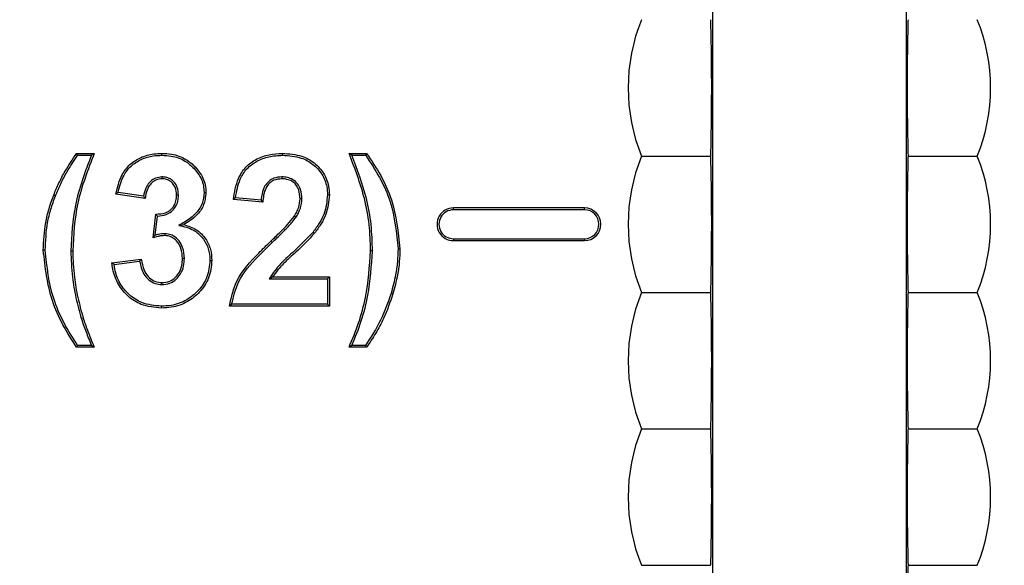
# Model space of a CAD drawing. Header units: inches. Extents: x 0.3 to 33.8, y 0.2 to 21.7.
# Tile 98 of 192: x 12.8922 to 12.9824, y 15.5061 to 15.5561. Entities that reach past the tile are written whole.
import ezdxf

# ---------------------------------------------------------------- set-up
doc = ezdxf.new("R2010")
doc.units = ezdxf.units.IN
doc.header["$MEASUREMENT"] = 0
doc.layers.add('BORDERS', color=7, linetype='Continuous')
doc.styles.add('SLDTEXTSTYLE0', font='TXT', dxfattribs={"width": 0.75})
doc.dimstyles.new('SLDDIMSTYLE1', dxfattribs={"dimtxt": 0.1377952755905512, "dimasz": 0.13, "dimexe": 0, "dimexo": 0.0625, "dimgap": 0.0344488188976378, "dimtad": 1, "dimdec": 3, "dimlfac": 10, "dimrnd": 1e-09, "dimzin": 12, "dimdsep": 46, "dimtxsty": 'SLDTEXTSTYLE0', "dimsah": 1, "dimcen": 0.09, "dimadec": 0, "dimazin": 3, "dimtfac": 1, "dimtdec": 3, "dimtmove": 0, "dimatfit": 0, "dimfxl": 0, "dimfrac": 2, "dimtolj": 1, "dimtzin": 12, "dimarcsym": 0})

# ---------------------------------------------------------------- blocks, each defined once
blk = doc.blocks.new('_D_5')
at = {"layer": 'BORDERS'}
for p, q in [((13.95321977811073, 15.92580063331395), (13.95321977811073, 16.17580063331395)), ((13.16642035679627, 15.92580063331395), (13.99258985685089, 15.92580063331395)), ((13.95321977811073, 15.92580063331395), (13.95321977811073, 15.17630063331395)), ((13.52830317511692, 15.70799446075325), (13.52830317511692, 15.74997895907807)), ((13.52830317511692, 15.74997895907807), (13.74705317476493, 15.74997895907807)), ((13.74705317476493, 15.74997895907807), (13.74705317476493, 15.70799446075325)), ((13.52830317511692, 15.40254826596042), (13.52830317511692, 15.36056376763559)), ((13.74705317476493, 15.3605637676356), (13.74705317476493, 15.40254826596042)), ((13.52830317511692, 15.36056376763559), (13.74705317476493, 15.3605637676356)), ((12.87489383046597, 15.17630063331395), (13.99258985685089, 15.17630063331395)), ((13.95321977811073, 15.17630063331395), (13.95321977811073, 14.92630063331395))]:
    blk.add_line(p, q, dxfattribs=at)
for points in [[(13.95321977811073, 15.92580063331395), (13.97321977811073, 16.05580063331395), (13.93321977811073, 16.05580063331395)], [(13.95321977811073, 15.17630063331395), (13.93321977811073, 15.04630063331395), (13.97321977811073, 15.04630063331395)]]:
    blk.add_solid(points, dxfattribs=at)
at = {"layer": 'BORDERS', "char_height": 0.1377952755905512, "attachment_point": 1, "rotation": 90.00000000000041, "style": 'SLDTEXTSTYLE0'}
for s, insert in [('7.495', (13.77559233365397, 15.32618670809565)), ('190', (13.56942573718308, 15.40254826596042))]:
    blk.add_mtext(s, dxfattribs=dict(at, insert=insert))

msp = doc.modelspace()

# ---------------------------------------------------------------- linework, layer by layer
at = {"color": 7, "linetype": 'Continuous', "lineweight": 25}
for p, q in [((12.95570027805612, 15.48730063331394), (12.95570027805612, 15.58695394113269)), ((12.97340027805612, 15.58695394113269), (12.97340027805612, 15.48730063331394)), ((12.89752844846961, 15.54362565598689), (12.8974374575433, 15.54380063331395)), ((12.8974374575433, 15.54380063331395), (12.89905284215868, 15.54380063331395)), ((12.89752844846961, 15.54362565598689), (12.89879466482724, 15.54362565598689)), ((12.90523454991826, 15.54362559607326), (12.90523393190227, 15.54380063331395)), ((12.91629429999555, 15.54362563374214), (12.91629482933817, 15.54380063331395)), ((12.92238617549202, 15.54380063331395), (12.9240015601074, 15.54380063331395)), ((12.92264437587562, 15.54362565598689), (12.92391147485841, 15.54362565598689)), ((12.94917180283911, 15.54355063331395), (12.95548840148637, 15.54355063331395)), ((12.90819666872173, 15.54242183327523), (12.90832447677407, 15.54254141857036)), ((12.90525607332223, 15.54164247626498), (12.90525636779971, 15.54146729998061)), ((12.9162389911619, 15.54164246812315), (12.91623873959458, 15.54146729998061)), ((12.89550210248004, 15.5399185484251), (12.89533970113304, 15.53998372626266)), ((12.90371950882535, 15.53967242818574), (12.90102720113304, 15.54007627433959)), ((12.90357142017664, 15.53987157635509), (12.90123793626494, 15.54022159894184)), ((12.90676642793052, 15.53997447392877), (12.90659130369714, 15.53997531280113)), ((12.90910855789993, 15.54021200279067), (12.90928361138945, 15.5402108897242)), ((12.92041628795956, 15.53999239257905), (12.92059130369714, 15.5399921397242)), ((12.91448873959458, 15.53931345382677), (12.91179643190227, 15.53957707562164)), ((12.9143273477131, 15.53950507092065), (12.91199186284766, 15.53973375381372)), ((12.9180741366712, 15.53962899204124), (12.91789899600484, 15.53963036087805)), ((12.9044374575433, 15.53606305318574), (12.90468986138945, 15.53823653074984)), ((12.904641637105, 15.53630439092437), (12.90484559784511, 15.53806071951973)), ((12.94395027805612, 15.53880063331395), (12.93195027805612, 15.53880063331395)), ((12.93195027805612, 15.53862565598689), (12.93195027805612, 15.53880063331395)), ((12.94395027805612, 15.53862565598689), (12.93195027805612, 15.53862565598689)), ((12.94395027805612, 15.53862565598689), (12.94395027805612, 15.53880063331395)), ((12.90680279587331, 15.53720159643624), (12.90726998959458, 15.53726898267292)), ((12.91751259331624, 15.53791617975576), (12.91736614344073, 15.53801217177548)), ((12.90550960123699, 15.53643729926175), (12.90550596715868, 15.53626217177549)), ((12.91909563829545, 15.53658814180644), (12.91923393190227, 15.53648092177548)), ((12.91534480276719, 15.53562563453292), (12.9152235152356, 15.53575175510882)), ((12.93195027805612, 15.535975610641), (12.93195027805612, 15.53580063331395)), ((12.93195027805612, 15.535975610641), (12.94395027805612, 15.535975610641)), ((12.93195027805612, 15.53580063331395), (12.94395027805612, 15.53580063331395)), ((12.94395027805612, 15.535975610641), (12.94395027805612, 15.53580063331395)), ((12.89456116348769, 15.53492440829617), (12.89438617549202, 15.53492443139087)), ((12.89690349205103, 15.53487096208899), (12.89707848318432, 15.53487114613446)), ((12.92453552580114, 15.53487110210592), (12.92436053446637, 15.53487114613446)), ((12.92687785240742, 15.53506536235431), (12.92705284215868, 15.53506465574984)), ((12.90066822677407, 15.53377739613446), (12.90336053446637, 15.53410832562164)), ((12.90086378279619, 15.53362513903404), (12.90321174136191, 15.53391374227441)), ((12.90730480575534, 15.53417451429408), (12.90712976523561, 15.53417282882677)), ((12.90964705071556, 15.53399586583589), (12.90982207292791, 15.53399614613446)), ((12.90525124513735, 15.53177941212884), (12.90525356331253, 15.53195447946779)), ((12.91507689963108, 15.5323179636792), (12.91538897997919, 15.53249294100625)), ((12.91507689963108, 15.5323179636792), (12.92041632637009, 15.5323179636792)), ((12.91538897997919, 15.53249294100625), (12.92059130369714, 15.53249294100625)), ((12.92041632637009, 15.5323179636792), (12.92059130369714, 15.53249294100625)), ((12.92041632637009, 15.5323179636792), (12.92041632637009, 15.529975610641)), ((12.92059130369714, 15.53249294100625), (12.92059130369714, 15.52980063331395)), ((12.92624293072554, 15.5309724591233), (12.92641061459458, 15.53092242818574)), ((12.94917180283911, 15.53105063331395), (12.95548840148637, 15.53105063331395)), ((12.92041632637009, 15.529975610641), (12.91163820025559, 15.529975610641)), ((12.92041632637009, 15.529975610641), (12.92059130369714, 15.52980063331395)), ((12.90519711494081, 15.52979615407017), (12.90519747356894, 15.52962114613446)), ((12.92059130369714, 15.52980063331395), (12.9114374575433, 15.52980063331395)), ((12.89786170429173, 15.52868992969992), (12.89802920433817, 15.5287405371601)), ((12.89905284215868, 15.52603140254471), (12.8974374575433, 15.52603140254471)), ((12.89879126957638, 15.52620637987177), (12.89752965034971, 15.52620637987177)), ((12.9240015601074, 15.52603140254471), (12.92238617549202, 15.52603140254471)), ((12.92390894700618, 15.52620637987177), (12.92264853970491, 15.52620637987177)), ((12.94917180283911, 15.51855063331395), (12.95548840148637, 15.51855063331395)), ((12.94917180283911, 15.50605063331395), (12.95548840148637, 15.50605063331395))]:
    msp.add_line(p, q, dxfattribs=at)
at = {"color": 7, "linetype": 'Continuous', "lineweight": 25, "flags": 128}
for points in [[(12.92264437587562, 15.54362565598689), (12.92251534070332, 15.54371314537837), (12.92238617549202, 15.54380063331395)], [(12.92391147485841, 15.54362565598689), (12.92395654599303, 15.54371314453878), (12.9240015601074, 15.54380063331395)], [(12.89752965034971, 15.52620637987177), (12.89748352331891, 15.52611889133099), (12.8974374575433, 15.52603140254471)], [(12.89879126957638, 15.52620637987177), (12.89892198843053, 15.52611889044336), (12.89905284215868, 15.52603140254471)], [(12.92264853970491, 15.52620637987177), (12.9225173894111, 15.52611889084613), (12.92238617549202, 15.52603140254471)], [(12.92390894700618, 15.52620637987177), (12.92395528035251, 15.5261188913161), (12.9240015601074, 15.52603140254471)]]:
    msp.add_lwpolyline(points, dxfattribs=at)
at = {"color": 7, "linetype": 'Continuous', "lineweight": 25}
for centre, radius, start, end in [((12.96455027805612, 15.54980063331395), 0.01659999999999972, 157.8825750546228, 202.117424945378), ((12.96455027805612, 15.54980063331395), 0.01659999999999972, 337.8825750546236, 22.11742494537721), ((12.96455027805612, 15.53730063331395), 0.01660000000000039, 157.8825750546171, 202.117424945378), ((12.96455027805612, 15.53730063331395), 0.01660000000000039, 337.8825750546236, 22.11742494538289), ((12.93195027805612, 15.53730063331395), 0.001500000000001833, 90, 270.0000000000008), ((12.93195027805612, 15.53730063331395), 0.001325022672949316, 90, 270.0000000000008), ((12.94395027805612, 15.53730063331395), 0.001500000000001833, 270.0000000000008, 90), ((12.94395027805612, 15.53730063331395), 0.001325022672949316, 270.0000000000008, 90), ((12.96455027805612, 15.52480063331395), 0.01659999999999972, 157.8825750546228, 202.117424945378), ((12.96455027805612, 15.52480063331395), 0.01659999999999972, 337.8825750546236, 22.11742494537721), ((12.96455027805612, 15.51230063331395), 0.01660000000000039, 157.8825750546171, 202.117424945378), ((12.96455027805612, 15.51230063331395), 0.01660000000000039, 337.8825750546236, 22.11742494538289)]:
    msp.add_arc(centre, radius, start, end, dxfattribs=at)
for points, knots in [([(12.95548840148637, 15.55605063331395), (12.95550867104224, 15.55512410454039), (12.9555464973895, 15.55339504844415), (12.95557539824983, 15.55046009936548), (12.95556236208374, 15.54717922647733), (12.95552115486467, 15.54496196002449), (12.95549193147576, 15.54370273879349), (12.95548840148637, 15.54355063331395)], [0, 0, 0, 0, 0.2423631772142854, 0.452289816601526, 0.6637081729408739, 0.959378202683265, 1, 1, 1, 1]), ([(12.97361215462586, 15.54355063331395), (12.97359109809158, 15.54451505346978), (12.97355262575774, 15.5462771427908), (12.97352491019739, 15.54925358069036), (12.97353955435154, 15.5525390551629), (12.97358092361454, 15.55471130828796), (12.97360968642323, 15.55594478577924), (12.97361215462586, 15.55605063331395)], [0, 0, 0, 0, 0.2519807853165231, 0.460393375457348, 0.6701424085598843, 0.9716941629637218, 1, 1, 1, 1]), ([(12.89533970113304, 15.53998372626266), (12.89549530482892, 15.54035404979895), (12.89580659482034, 15.54109489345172), (12.89648270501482, 15.54238619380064), (12.89707257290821, 15.54326006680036), (12.8974374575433, 15.54380063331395)], [0, 0, 0, 0, 0.2759974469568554, 0.5521414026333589, 1, 1, 1, 1]), ([(12.89550210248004, 15.5399185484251), (12.89565776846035, 15.54028885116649), (12.89596918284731, 15.54102965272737), (12.8966261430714, 15.54228157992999), (12.89718935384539, 15.54312053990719), (12.89752844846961, 15.54362565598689)], [0, 0, 0, 0, 0.2845467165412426, 0.5692441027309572, 1, 1, 1, 1]), ([(12.89879466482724, 15.54362565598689), (12.89850919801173, 15.5428750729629), (12.89793803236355, 15.54137329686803), (12.89708994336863, 15.53847817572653), (12.89697587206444, 15.53627127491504), (12.89690349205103, 15.53487096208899)], [0, 0, 0, 0, 0.2674999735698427, 0.5352173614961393, 1, 1, 1, 1]), ([(12.89905284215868, 15.54380063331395), (12.89876374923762, 15.54305154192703), (12.89818535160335, 15.54155281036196), (12.89728473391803, 15.53860694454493), (12.89715933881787, 15.53633567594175), (12.89707848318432, 15.53487114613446)], [0, 0, 0, 0, 0.2619561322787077, 0.5241041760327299, 1, 1, 1, 1]), ([(12.89879466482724, 15.54362565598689), (12.89883761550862, 15.54365481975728), (12.89892351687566, 15.54371314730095), (12.89900973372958, 15.54377147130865), (12.89905284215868, 15.54380063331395)], [0, 0, 0, 0, 0.4999999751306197, 1, 1, 1, 1]), ([(12.90102720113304, 15.54007627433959), (12.90117417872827, 15.5406903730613), (12.90141243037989, 15.54168583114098), (12.90227980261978, 15.54282974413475), (12.90331126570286, 15.54346936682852), (12.90433293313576, 15.54376897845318), (12.90499389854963, 15.54379220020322), (12.90523393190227, 15.54380063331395)], [0, 0, 0, 0, 0.3031511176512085, 0.4914099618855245, 0.6794278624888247, 0.8835824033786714, 0.9999999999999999, 0.9999999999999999, 0.9999999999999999, 0.9999999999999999]), ([(12.90123793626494, 15.54022159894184), (12.90137376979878, 15.54074997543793), (12.90160116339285, 15.54163450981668), (12.90237914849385, 15.54267747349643), (12.9033453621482, 15.54328851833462), (12.90433060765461, 15.54359189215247), (12.9049818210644, 15.54361617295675), (12.90523454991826, 15.54362559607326)], [0, 0, 0, 0, 0.2816635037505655, 0.4715218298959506, 0.6612041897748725, 0.8685170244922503, 1, 1, 1, 1]), ([(12.90523393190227, 15.54380063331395), (12.90553319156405, 15.54378697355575), (12.90629861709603, 15.54375203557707), (12.90742011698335, 15.543371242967), (12.9080453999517, 15.54279749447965), (12.90832447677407, 15.54254141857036)], [0, 0, 0, 0, 0.2622320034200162, 0.6707187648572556, 1, 1, 1, 1]), ([(12.90523454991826, 15.54362559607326), (12.90552051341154, 15.54361275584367), (12.90625494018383, 15.54357977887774), (12.90733079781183, 15.54321737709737), (12.90793019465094, 15.54266666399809), (12.90819666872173, 15.54242183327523)], [0, 0, 0, 0, 0.2615407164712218, 0.6717028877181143, 1, 1, 1, 1]), ([(12.91179643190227, 15.53957707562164), (12.91190025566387, 15.54024020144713), (12.91206726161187, 15.5413068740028), (12.91287973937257, 15.54257997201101), (12.91389042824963, 15.54331226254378), (12.9150634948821, 15.54373651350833), (12.91588906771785, 15.5437795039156), (12.91629482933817, 15.54380063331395)], [0, 0, 0, 0, 0.2891442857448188, 0.4651036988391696, 0.6413562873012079, 0.8237298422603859, 1, 1, 1, 1]), ([(12.91199186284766, 15.53973375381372), (12.91209303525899, 15.5403152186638), (12.91225936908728, 15.54127118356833), (12.91298982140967, 15.5424323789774), (12.9139300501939, 15.54313015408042), (12.91506150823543, 15.54355853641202), (12.91587752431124, 15.54360294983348), (12.91629429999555, 15.54362563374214)], [0, 0, 0, 0, 0.2717156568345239, 0.4467176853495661, 0.6220911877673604, 0.8069851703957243, 0.9999999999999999, 0.9999999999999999, 0.9999999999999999, 0.9999999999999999]), ([(12.91629429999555, 15.54362563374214), (12.9168810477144, 15.54358805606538), (12.91787754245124, 15.54352423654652), (12.9191287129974, 15.54283879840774), (12.91996052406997, 15.54192457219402), (12.92036848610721, 15.54090743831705), (12.92040299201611, 15.54024690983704), (12.92041628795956, 15.53999239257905)], [0, 0, 0, 0, 0.2830854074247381, 0.4807741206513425, 0.6783583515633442, 0.8760638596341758, 1, 1, 1, 1]), ([(12.91629482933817, 15.54380063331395), (12.91690137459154, 15.54376102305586), (12.91793731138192, 15.54369337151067), (12.91924067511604, 15.54297731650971), (12.92011189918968, 15.54201880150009), (12.9205405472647, 15.54095250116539), (12.92057717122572, 15.54025953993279), (12.92059130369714, 15.5399921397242)], [0, 0, 0, 0, 0.2802385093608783, 0.4786277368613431, 0.6769197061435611, 0.8753296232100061, 1, 1, 1, 1]), ([(12.92436053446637, 15.53487114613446), (12.92433695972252, 15.53567541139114), (12.92428978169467, 15.53728491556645), (12.923725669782, 15.54031642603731), (12.92291120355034, 15.54243496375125), (12.92238617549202, 15.54380063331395)], [0, 0, 0, 0, 0.2619609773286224, 0.5242390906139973, 1, 1, 1, 1]), ([(12.92453552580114, 15.53487110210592), (12.92451202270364, 15.53567531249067), (12.92446498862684, 15.5372846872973), (12.92391977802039, 15.54025434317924), (12.92313940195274, 15.54231713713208), (12.92264437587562, 15.54362565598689)], [0, 0, 0, 0, 0.2675193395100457, 0.535356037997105, 1, 1, 1, 1]), ([(12.92391147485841, 15.54362565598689), (12.92435499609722, 15.54295398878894), (12.92524244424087, 15.54161004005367), (12.92649805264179, 15.53878416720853), (12.9267291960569, 15.53652092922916), (12.92687785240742, 15.53506536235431)], [0, 0, 0, 0, 0.2628299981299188, 0.5259003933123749, 1, 1, 1, 1]), ([(12.9240015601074, 15.54380063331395), (12.92444839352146, 15.54313140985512), (12.92534254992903, 15.54179222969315), (12.92664737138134, 15.53891627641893), (12.92689262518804, 15.53658657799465), (12.92705284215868, 15.53506465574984)], [0, 0, 0, 0, 0.2572513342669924, 0.5147845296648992, 1, 1, 1, 1]), ([(12.95548840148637, 15.54355063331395), (12.95550867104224, 15.54262410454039), (12.9555464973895, 15.54089504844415), (12.95557539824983, 15.53796009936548), (12.95556236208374, 15.53467922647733), (12.95552115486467, 15.53246196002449), (12.95549193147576, 15.53120273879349), (12.95548840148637, 15.53105063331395)], [0, 0, 0, 0, 0.2423631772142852, 0.4522898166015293, 0.6637081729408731, 0.959378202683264, 1, 1, 1, 1]), ([(12.97361215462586, 15.53105063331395), (12.97359109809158, 15.53201505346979), (12.97355262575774, 15.53377714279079), (12.97352491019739, 15.53675358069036), (12.97353955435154, 15.5400390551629), (12.97358092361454, 15.54221130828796), (12.97360968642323, 15.54344478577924), (12.97361215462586, 15.54355063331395)], [0, 0, 0, 0, 0.2519807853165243, 0.4603933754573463, 0.6701424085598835, 0.971694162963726, 1, 1, 1, 1]), ([(12.97361215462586, 15.54355063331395), (12.97526971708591, 15.54355063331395), (12.97740802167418, 15.54355063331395), (12.97946605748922, 15.54355063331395), (12.97992875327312, 15.54355063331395)], [0, 0, 0, 0, 0.7751760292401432, 1, 1, 1, 1]), ([(12.90819666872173, 15.54242183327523), (12.90845023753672, 15.54209974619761), (12.90882882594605, 15.54161885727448), (12.90907496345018, 15.5408299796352), (12.90909720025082, 15.54042092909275), (12.90910855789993, 15.54021200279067)], [0, 0, 0, 0, 0.4980661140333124, 0.7436326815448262, 1, 1, 1, 1]), ([(12.90832447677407, 15.54254141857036), (12.90857830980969, 15.54222094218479), (12.9089708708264, 15.54172531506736), (12.90924400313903, 15.54089711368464), (12.90927020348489, 15.54044318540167), (12.90928361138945, 15.5402108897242)], [0, 0, 0, 0, 0.471840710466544, 0.7297169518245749, 1, 1, 1, 1]), ([(12.90525607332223, 15.54164247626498), (12.90505389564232, 15.54162098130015), (12.90465530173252, 15.54157860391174), (12.90417151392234, 15.54123729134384), (12.90379035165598, 15.54073416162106), (12.90363311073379, 15.54025182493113), (12.90358180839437, 15.5399356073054), (12.90357142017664, 15.53987157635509)], [0, 0, 0, 0, 0.2249051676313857, 0.4434012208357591, 0.6401604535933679, 0.927136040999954, 1, 1, 1, 1]), ([(12.90525636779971, 15.54146729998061), (12.90508546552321, 15.54145039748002), (12.90474215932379, 15.54141644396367), (12.90431723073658, 15.54112896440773), (12.90397019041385, 15.54069107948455), (12.90379095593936, 15.54018350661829), (12.90373940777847, 15.53981477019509), (12.90371950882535, 15.53967242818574)], [0, 0, 0, 0, 0.1954191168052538, 0.3925552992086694, 0.5703781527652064, 0.8341546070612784, 1, 1, 1, 1]), ([(12.90676642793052, 15.53997447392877), (12.90674943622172, 15.54021414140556), (12.90672033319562, 15.54062463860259), (12.90642861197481, 15.54113803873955), (12.90604696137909, 15.54147308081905), (12.90562734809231, 15.54162533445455), (12.90536165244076, 15.54163760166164), (12.90525607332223, 15.54164247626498)], [0, 0, 0, 0, 0.2819487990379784, 0.4829157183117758, 0.6843766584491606, 0.8745811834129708, 1, 1, 1, 1]), ([(12.90659130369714, 15.53997531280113), (12.90657097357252, 15.54022822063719), (12.90653872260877, 15.54062942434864), (12.90623137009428, 15.54109144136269), (12.90588429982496, 15.54135955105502), (12.90553462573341, 15.54145564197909), (12.90532667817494, 15.54146435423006), (12.90525636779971, 15.54146729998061)], [0, 0, 0, 0, 0.332112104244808, 0.5268504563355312, 0.7220126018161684, 0.9060080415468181, 1, 1, 1, 1]), ([(12.9162389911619, 15.54164246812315), (12.91599027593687, 15.5416225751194), (12.91555584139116, 15.54158782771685), (12.91501773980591, 15.54125831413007), (12.91461650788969, 15.54077335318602), (12.91440620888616, 15.54015640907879), (12.91435160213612, 15.5397053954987), (12.9143273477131, 15.53950507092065)], [0, 0, 0, 0, 0.2303493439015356, 0.4023545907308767, 0.574282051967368, 0.8109108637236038, 1, 1, 1, 1]), ([(12.91623873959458, 15.54146729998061), (12.91598854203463, 15.54144552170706), (12.91557200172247, 15.5414092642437), (12.91508187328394, 15.54107714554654), (12.91473288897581, 15.54060971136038), (12.91455006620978, 15.53999404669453), (12.91450830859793, 15.53953062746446), (12.91448873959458, 15.53931345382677)], [0, 0, 0, 0, 0.2370883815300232, 0.3947155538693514, 0.5522833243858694, 0.7901851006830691, 1, 1, 1, 1]), ([(12.91789899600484, 15.53963036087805), (12.91788251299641, 15.53990950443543), (12.91785584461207, 15.54036113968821), (12.91755671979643, 15.54091858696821), (12.9171753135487, 15.54126005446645), (12.9167119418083, 15.54144287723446), (12.91639507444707, 15.54145923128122), (12.91623873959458, 15.54146729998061)], [0, 0, 0, 0, 0.2955569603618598, 0.4781910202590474, 0.6616268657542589, 0.8330547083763, 1, 1, 1, 1]), ([(12.9180741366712, 15.53962899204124), (12.91805626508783, 15.53992386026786), (12.91802667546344, 15.54041206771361), (12.91770187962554, 15.5410227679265), (12.91727614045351, 15.54140770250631), (12.91676136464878, 15.54161436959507), (12.91641015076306, 15.54163326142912), (12.9162389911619, 15.54164246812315)], [0, 0, 0, 0, 0.2845587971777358, 0.4711383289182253, 0.6584573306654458, 0.8335535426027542, 0.9999999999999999, 0.9999999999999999, 0.9999999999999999, 0.9999999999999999]), ([(12.89438617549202, 15.53492443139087), (12.89442754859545, 15.53577312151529), (12.89449023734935, 15.53705906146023), (12.89488674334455, 15.5387446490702), (12.89518821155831, 15.53956932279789), (12.89533970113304, 15.53998372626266)], [0, 0, 0, 0, 0.4912553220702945, 0.7443527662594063, 1, 1, 1, 1]), ([(12.89456116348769, 15.53492440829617), (12.89460195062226, 15.53576216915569), (12.89466375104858, 15.53703153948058), (12.89505499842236, 15.53869544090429), (12.89535257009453, 15.53950948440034), (12.89550210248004, 15.5399185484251)], [0, 0, 0, 0, 0.4912594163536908, 0.7443533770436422, 0.9999999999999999, 0.9999999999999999, 0.9999999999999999, 0.9999999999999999]), ([(12.90123793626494, 15.54022159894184), (12.90120275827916, 15.54019738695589), (12.90113240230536, 15.54014896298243), (12.90106226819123, 15.54010050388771), (12.90102720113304, 15.54007627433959)], [0, 0, 0, 0, 0.4999999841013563, 1, 1, 1, 1]), ([(12.90357142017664, 15.53987157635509), (12.90359592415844, 15.53983841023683), (12.90364493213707, 15.53977207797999), (12.90369464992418, 15.53970564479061), (12.90371950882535, 15.53967242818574)], [0, 0, 0, 0, 0.4999998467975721, 1, 1, 1, 1]), ([(12.90468986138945, 15.53823653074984), (12.90499550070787, 15.53824895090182), (12.90546880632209, 15.53826818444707), (12.9060326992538, 15.53858715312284), (12.90636044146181, 15.53897654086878), (12.90656402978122, 15.53945537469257), (12.90658218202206, 15.53980142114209), (12.90659130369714, 15.53997531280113)], [0, 0, 0, 0, 0.3083721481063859, 0.477537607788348, 0.6468291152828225, 0.8225282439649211, 1, 1, 1, 1]), ([(12.90484559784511, 15.53806071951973), (12.90511647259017, 15.53808436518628), (12.90557200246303, 15.53812413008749), (12.90613955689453, 15.53844508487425), (12.90650682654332, 15.53887481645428), (12.90673496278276, 15.53940307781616), (12.90675597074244, 15.53978457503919), (12.90676642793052, 15.53997447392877)], [0, 0, 0, 0, 0.2647545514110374, 0.4452375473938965, 0.6258395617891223, 0.8137531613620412, 0.9999999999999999, 0.9999999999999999, 0.9999999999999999, 0.9999999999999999]), ([(12.90910855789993, 15.54021200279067), (12.90907493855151, 15.53987012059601), (12.90900745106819, 15.53918382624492), (12.90836410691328, 15.53819956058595), (12.90754313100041, 15.5376185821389), (12.90697571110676, 15.53729898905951), (12.90680279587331, 15.53720159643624)], [0, 0, 0, 0, 0.2545786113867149, 0.5110411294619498, 0.8509949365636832, 1, 1, 1, 1]), ([(12.90928361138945, 15.5402108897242), (12.90923811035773, 15.53980584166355), (12.90915126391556, 15.53903273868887), (12.90839773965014, 15.53797782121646), (12.90767850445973, 15.53752575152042), (12.90726998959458, 15.53726898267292)], [0, 0, 0, 0, 0.3222345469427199, 0.6150393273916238, 1, 1, 1, 1]), ([(12.92041628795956, 15.53999239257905), (12.92035637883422, 15.53941128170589), (12.92026258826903, 15.53850152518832), (12.91967940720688, 15.53739250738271), (12.91929173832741, 15.53685834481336), (12.91909563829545, 15.53658814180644)], [0, 0, 0, 0, 0.4663153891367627, 0.7300387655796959, 1, 1, 1, 1]), ([(12.92059130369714, 15.5399921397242), (12.92052863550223, 15.53938718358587), (12.92043116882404, 15.53844630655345), (12.91983044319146, 15.53730307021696), (12.91943429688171, 15.53675707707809), (12.91923393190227, 15.53648092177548)], [0, 0, 0, 0, 0.4709066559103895, 0.7323923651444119, 1, 1, 1, 1]), ([(12.91199186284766, 15.53973375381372), (12.91195921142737, 15.53970764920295), (12.91189390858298, 15.53965543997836), (12.91182892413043, 15.53960319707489), (12.91179643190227, 15.53957707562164)], [0, 0, 0, 0, 0.499999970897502, 1, 1, 1, 1]), ([(12.9143273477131, 15.53950507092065), (12.91434672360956, 15.53948188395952), (12.91438308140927, 15.53943837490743), (12.91443700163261, 15.53937449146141), (12.91447149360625, 15.53933379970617), (12.91448873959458, 15.53931345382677)], [0, 0, 0, 0, 0.3632546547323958, 0.6816272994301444, 1, 1, 1, 1]), ([(12.91736614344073, 15.53801217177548), (12.91744725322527, 15.53814774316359), (12.91760969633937, 15.53841925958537), (12.91783800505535, 15.53895274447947), (12.91787565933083, 15.53937108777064), (12.91789899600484, 15.53963036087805)], [0, 0, 0, 0, 0.2749384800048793, 0.5506347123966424, 1, 1, 1, 1]), ([(12.91751259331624, 15.53791617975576), (12.91759374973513, 15.53805170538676), (12.91775626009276, 15.53832308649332), (12.9180032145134, 15.53888443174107), (12.91804625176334, 15.53933624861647), (12.9180741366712, 15.53962899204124)], [0, 0, 0, 0, 0.2599282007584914, 0.5204890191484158, 1, 1, 1, 1]), ([(12.90484559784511, 15.53806071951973), (12.90482894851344, 15.53807927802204), (12.9047946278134, 15.53811753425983), (12.90474272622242, 15.53817622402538), (12.90470748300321, 15.53821642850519), (12.90468986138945, 15.53823653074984)], [0, 0, 0, 0, 0.3202282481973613, 0.6601140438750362, 1, 1, 1, 1]), ([(12.90680279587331, 15.53720159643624), (12.90726706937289, 15.53709306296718), (12.90805656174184, 15.53690850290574), (12.90894259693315, 15.53616321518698), (12.90946719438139, 15.53530562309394), (12.90963373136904, 15.53454104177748), (12.90964445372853, 15.53410216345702), (12.90964705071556, 15.53399586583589)], [0, 0, 0, 0, 0.299893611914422, 0.5099660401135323, 0.7195881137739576, 0.9320834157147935, 1, 1, 1, 1]), ([(12.90726998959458, 15.53726898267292), (12.90766252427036, 15.53714433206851), (12.90844804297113, 15.53689488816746), (12.90928191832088, 15.53602823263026), (12.9097553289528, 15.5350224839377), (12.90980004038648, 15.53433494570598), (12.90982207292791, 15.53399614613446)], [0, 0, 0, 0, 0.2714696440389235, 0.5432500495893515, 0.7749264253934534, 1, 1, 1, 1]), ([(12.9152235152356, 15.53575175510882), (12.91551144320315, 15.53603147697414), (12.9160275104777, 15.53653283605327), (12.91676580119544, 15.53726582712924), (12.91716575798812, 15.53776305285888), (12.91736614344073, 15.53801217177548)], [0, 0, 0, 0, 0.3864093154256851, 0.6925801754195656, 1, 1, 1, 1]), ([(12.91534480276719, 15.53562563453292), (12.91563272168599, 15.53590536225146), (12.91615344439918, 15.53641127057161), (12.91690112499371, 15.53715347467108), (12.9173084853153, 15.53766158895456), (12.91751259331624, 15.53791617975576)], [0, 0, 0, 0, 0.381598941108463, 0.690149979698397, 1, 1, 1, 1]), ([(12.904641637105, 15.53630439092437), (12.9046211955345, 15.53628058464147), (12.9045803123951, 15.53623297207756), (12.90451225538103, 15.5361525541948), (12.90446459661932, 15.53609552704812), (12.9044374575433, 15.53606305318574)], [0, 0, 0, 0, 0.3009702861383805, 0.6019405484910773, 1, 1, 1, 1]), ([(12.90550596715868, 15.53626217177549), (12.90540425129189, 15.53625837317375), (12.90520077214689, 15.5362507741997), (12.90484293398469, 15.53618042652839), (12.90459135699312, 15.53610760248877), (12.9044374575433, 15.53606305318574)], [0, 0, 0, 0, 0.2795804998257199, 0.5592913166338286, 0.9999999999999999, 0.9999999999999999, 0.9999999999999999, 0.9999999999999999]), ([(12.90550960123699, 15.53643729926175), (12.90540789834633, 15.53643399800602), (12.90521045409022, 15.5364275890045), (12.9049209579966, 15.53637460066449), (12.90473491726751, 15.53632783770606), (12.904641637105, 15.53630439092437)], [0, 0, 0, 0, 0.3462557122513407, 0.6722149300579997, 0.9999999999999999, 0.9999999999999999, 0.9999999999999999, 0.9999999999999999]), ([(12.90712976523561, 15.53417282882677), (12.90711069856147, 15.53448374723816), (12.90707849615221, 15.53500886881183), (12.90672508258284, 15.53566847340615), (12.90629628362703, 15.53607172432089), (12.90585426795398, 15.53623989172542), (12.90560485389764, 15.53625584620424), (12.90550596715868, 15.53626217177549)], [0, 0, 0, 0, 0.3134005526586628, 0.5293137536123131, 0.7458884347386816, 0.899250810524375, 1, 1, 1, 1]), ([(12.90730480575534, 15.53417451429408), (12.90728195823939, 15.53451683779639), (12.90724360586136, 15.53509147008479), (12.90684455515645, 15.53580419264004), (12.90636816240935, 15.53623747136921), (12.90588451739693, 15.53641306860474), (12.90561239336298, 15.53643065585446), (12.90550960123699, 15.53643729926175)], [0, 0, 0, 0, 0.3160502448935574, 0.5305293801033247, 0.7457064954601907, 0.9039431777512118, 1, 1, 1, 1]), ([(12.91909563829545, 15.53658814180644), (12.91854151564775, 15.53600016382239), (12.9175957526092, 15.53499661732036), (12.91606914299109, 15.53374779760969), (12.91540940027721, 15.53279710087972), (12.91507689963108, 15.5323179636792)], [0, 0, 0, 0, 0.4123866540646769, 0.7038514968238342, 1, 1, 1, 1]), ([(12.91923393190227, 15.53648092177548), (12.918679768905, 15.53589267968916), (12.91777028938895, 15.53492727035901), (12.91634384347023, 15.53373827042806), (12.91570830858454, 15.53290940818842), (12.91538897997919, 15.53249294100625)], [0, 0, 0, 0, 0.4369321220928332, 0.7170829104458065, 1, 1, 1, 1]), ([(12.9114374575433, 15.52980063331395), (12.91161689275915, 15.53060637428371), (12.91203227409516, 15.53247161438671), (12.91372765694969, 15.53428919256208), (12.91485641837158, 15.5353928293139), (12.9152235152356, 15.53575175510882)], [0, 0, 0, 0, 0.3391332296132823, 0.78507227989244, 1, 1, 1, 1]), ([(12.91163820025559, 15.529975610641), (12.91180561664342, 15.53067304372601), (12.9122047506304, 15.53233577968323), (12.91378692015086, 15.53409839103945), (12.91491447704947, 15.53520377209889), (12.91534480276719, 15.53562563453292)], [0, 0, 0, 0, 0.3088018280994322, 0.7362081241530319, 1, 1, 1, 1]), ([(12.8974374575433, 15.52603140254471), (12.8970028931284, 15.52670836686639), (12.89613340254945, 15.52806285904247), (12.89482560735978, 15.53098439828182), (12.89456091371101, 15.53335769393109), (12.89438617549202, 15.53492443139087)], [0, 0, 0, 0, 0.2534888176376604, 0.5071886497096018, 1, 1, 1, 1]), ([(12.89752965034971, 15.52620637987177), (12.89709818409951, 15.52688554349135), (12.89623488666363, 15.52824444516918), (12.89497649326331, 15.5311163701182), (12.89472484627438, 15.53342364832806), (12.89456116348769, 15.53492440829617)], [0, 0, 0, 0, 0.2588522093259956, 0.5179233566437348, 1, 1, 1, 1]), ([(12.89690349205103, 15.53487096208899), (12.89693484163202, 15.53406674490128), (12.89699119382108, 15.53262113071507), (12.89734646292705, 15.53055416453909), (12.89768952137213, 15.52931291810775), (12.89786170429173, 15.52868992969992)], [0, 0, 0, 0, 0.3844399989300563, 0.6910470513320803, 1, 1, 1, 1]), ([(12.89707848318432, 15.53487114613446), (12.89711006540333, 15.53406689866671), (12.89716650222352, 15.53262972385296), (12.89752053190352, 15.53057993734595), (12.89785922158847, 15.52935520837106), (12.89802920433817, 15.5287405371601)], [0, 0, 0, 0, 0.3876099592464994, 0.6926515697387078, 1, 1, 1, 1]), ([(12.92238617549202, 15.52603140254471), (12.92269636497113, 15.5267727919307), (12.9233174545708, 15.52825726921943), (12.92411205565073, 15.53120442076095), (12.92426358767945, 15.53344053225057), (12.92436053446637, 15.53487114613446)], [0, 0, 0, 0, 0.2643808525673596, 0.5293673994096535, 1, 1, 1, 1]), ([(12.92264853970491, 15.52620637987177), (12.92295439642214, 15.52694986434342), (12.92356670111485, 15.52843827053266), (12.92430315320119, 15.53133413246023), (12.92444578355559, 15.5335051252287), (12.92453552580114, 15.53487110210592)], [0, 0, 0, 0, 0.270120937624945, 0.5407640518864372, 1, 1, 1, 1]), ([(12.92687785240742, 15.53506536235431), (12.92686579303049, 15.53466355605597), (12.9268416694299, 15.53385978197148), (12.92664037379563, 15.5324862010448), (12.92639058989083, 15.53153484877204), (12.92624293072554, 15.5309724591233)], [0, 0, 0, 0, 0.2901196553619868, 0.5803559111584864, 1, 1, 1, 1]), ([(12.92705284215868, 15.53506465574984), (12.92704093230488, 15.53466286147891), (12.92701710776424, 15.53385910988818), (12.9268160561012, 15.53246866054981), (12.92656233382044, 15.53150103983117), (12.92641061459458, 15.53092242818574)], [0, 0, 0, 0, 0.2866636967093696, 0.573443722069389, 1, 1, 1, 1]), ([(12.90086378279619, 15.53362513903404), (12.90083110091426, 15.53365050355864), (12.90076573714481, 15.53370123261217), (12.90070073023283, 15.53375200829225), (12.90066822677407, 15.53377739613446)], [0, 0, 0, 0, 0.4999999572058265, 1, 1, 1, 1]), ([(12.90519747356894, 15.52962114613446), (12.90456451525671, 15.52967900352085), (12.90345784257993, 15.52978016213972), (12.90211032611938, 15.53065687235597), (12.90119860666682, 15.5317822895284), (12.9007850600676, 15.53289346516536), (12.90069423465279, 15.53358062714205), (12.90066822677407, 15.53377739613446)], [0, 0, 0, 0, 0.2775397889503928, 0.4852542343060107, 0.6925822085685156, 0.9119708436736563, 1, 1, 1, 1]), ([(12.90519711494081, 15.52979615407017), (12.90458921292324, 15.5298509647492), (12.90352764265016, 15.52994667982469), (12.90223452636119, 15.5307848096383), (12.90135844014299, 15.53186218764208), (12.90097664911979, 15.53287882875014), (12.90088466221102, 15.53348707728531), (12.90086378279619, 15.53362513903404)], [0, 0, 0, 0, 0.2845023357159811, 0.4968222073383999, 0.7086857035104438, 0.933876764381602, 1, 1, 1, 1]), ([(12.90321174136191, 15.53391374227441), (12.90322948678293, 15.53393706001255), (12.90326302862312, 15.53398113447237), (12.90331272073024, 15.53404600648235), (12.90334459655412, 15.53408755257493), (12.90336053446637, 15.53410832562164)], [0, 0, 0, 0, 0.3596685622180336, 0.6798342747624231, 1, 1, 1, 1]), ([(12.90321174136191, 15.53391374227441), (12.90330236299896, 15.53350453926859), (12.90344332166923, 15.53286803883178), (12.90401851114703, 15.53219443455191), (12.9046026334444, 15.53183471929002), (12.90504230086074, 15.53179722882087), (12.90525124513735, 15.53177941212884)], [0, 0, 0, 0, 0.382051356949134, 0.5942670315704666, 0.8071824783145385, 1, 1, 1, 1]), ([(12.90336053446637, 15.53410832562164), (12.9034201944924, 15.53375894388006), (12.90351775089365, 15.53318763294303), (12.90395108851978, 15.53249957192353), (12.90447405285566, 15.53208801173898), (12.90494910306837, 15.5319674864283), (12.90520218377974, 15.53195667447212), (12.90525356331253, 15.53195447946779)], [0, 0, 0, 0, 0.3337531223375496, 0.5457549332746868, 0.7587793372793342, 0.9510282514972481, 1, 1, 1, 1]), ([(12.90964705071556, 15.53399586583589), (12.90959652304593, 15.53347450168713), (12.90949751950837, 15.5324529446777), (12.9086455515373, 15.53120579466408), (12.90751335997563, 15.53028233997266), (12.90630112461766, 15.52984618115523), (12.90549572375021, 15.5298096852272), (12.90519711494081, 15.52979615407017)], [0, 0, 0, 0, 0.2280581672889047, 0.4468554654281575, 0.6444066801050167, 0.8681609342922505, 1, 1, 1, 1]), ([(12.90982207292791, 15.53399614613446), (12.90976868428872, 15.53345053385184), (12.9096643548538, 15.53238432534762), (12.90877458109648, 15.53108255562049), (12.90759353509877, 15.53012308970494), (12.90633548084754, 15.52967258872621), (12.90550327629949, 15.52963496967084), (12.90519747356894, 15.52962114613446)], [0, 0, 0, 0, 0.2294504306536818, 0.4483806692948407, 0.6467785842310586, 0.8702048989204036, 1, 1, 1, 1]), ([(12.90525124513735, 15.53177941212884), (12.9054940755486, 15.53180240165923), (12.9059724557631, 15.53184769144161), (12.90656639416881, 15.53223922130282), (12.90701162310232, 15.53277894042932), (12.90726855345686, 15.53344725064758), (12.90729284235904, 15.53393451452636), (12.90730480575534, 15.53417451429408)], [0, 0, 0, 0, 0.2050951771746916, 0.4040411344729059, 0.5857890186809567, 0.7959821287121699, 1, 1, 1, 1]), ([(12.90525356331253, 15.53195447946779), (12.90549777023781, 15.53198037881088), (12.90595386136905, 15.53202874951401), (12.90650105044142, 15.53242209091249), (12.9068923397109, 15.53292921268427), (12.90710085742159, 15.53353804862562), (12.90712042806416, 15.53396779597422), (12.90712976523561, 15.53417282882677)], [0, 0, 0, 0, 0.2234630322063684, 0.4173489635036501, 0.6028715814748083, 0.8105296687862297, 1, 1, 1, 1]), ([(12.92624293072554, 15.5309724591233), (12.92595299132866, 15.53014183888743), (12.92536588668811, 15.52845989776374), (12.92439856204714, 15.52696369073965), (12.92390894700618, 15.52620637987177)], [0, 0, 0, 0, 0.4938462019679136, 0.9999999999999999, 0.9999999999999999, 0.9999999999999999, 0.9999999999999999]), ([(12.92641061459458, 15.53092242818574), (12.92614588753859, 15.53016082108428), (12.92571410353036, 15.52891859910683), (12.9248463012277, 15.52730812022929), (12.9242837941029, 15.52645796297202), (12.9240015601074, 15.52603140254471)], [0, 0, 0, 0, 0.4412046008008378, 0.7196283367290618, 1, 1, 1, 1]), ([(12.95548840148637, 15.53105063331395), (12.95550867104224, 15.53012410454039), (12.9555464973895, 15.52839504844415), (12.95557539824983, 15.52546009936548), (12.95556236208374, 15.52217922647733), (12.95552115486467, 15.51996196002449), (12.95549193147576, 15.51870273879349), (12.95548840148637, 15.51855063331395)], [0, 0, 0, 0, 0.2423631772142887, 0.4522898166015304, 0.6637081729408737, 0.9593782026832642, 1, 1, 1, 1]), ([(12.97361215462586, 15.51855063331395), (12.97359109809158, 15.51951505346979), (12.97355262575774, 15.5212771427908), (12.97352491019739, 15.52425358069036), (12.97353955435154, 15.5275390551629), (12.97358092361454, 15.52971130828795), (12.97360968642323, 15.53094478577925), (12.97361215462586, 15.53105063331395)], [0, 0, 0, 0, 0.2519807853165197, 0.4603933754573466, 0.6701424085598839, 0.9716941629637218, 1, 1, 1, 1]), ([(12.97361215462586, 15.53105063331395), (12.97526971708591, 15.53105063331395), (12.97740802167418, 15.53105063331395), (12.97946605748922, 15.53105063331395), (12.97992875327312, 15.53105063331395)], [0, 0, 0, 0, 0.7751760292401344, 0.9999999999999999, 0.9999999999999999, 0.9999999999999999, 0.9999999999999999]), ([(12.91163820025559, 15.529975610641), (12.91160464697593, 15.52994644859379), (12.91153754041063, 15.52988812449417), (12.91147081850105, 15.52982979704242), (12.9114374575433, 15.52980063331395)], [0, 0, 0, 0, 0.4999999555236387, 1, 1, 1, 1]), ([(12.89786170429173, 15.52868992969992), (12.8980039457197, 15.5282718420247), (12.89828878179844, 15.52743462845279), (12.8986236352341, 15.52661613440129), (12.89879126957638, 15.52620637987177)], [0, 0, 0, 0, 0.4993799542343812, 1, 1, 1, 1]), ([(12.89802920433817, 15.5287405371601), (12.89815821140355, 15.52835989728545), (12.89837769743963, 15.52771229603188), (12.89873063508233, 15.52681328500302), (12.89894542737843, 15.52629206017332), (12.89905284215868, 15.52603140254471)], [0, 0, 0, 0, 0.4161566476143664, 0.7080276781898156, 1, 1, 1, 1]), ([(12.95548840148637, 15.51855063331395), (12.95550867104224, 15.51762410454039), (12.9555464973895, 15.51589504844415), (12.95557539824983, 15.51296009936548), (12.95556236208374, 15.50967922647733), (12.95552115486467, 15.50746196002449), (12.95549193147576, 15.50620273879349), (12.95548840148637, 15.50605063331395)], [0, 0, 0, 0, 0.2423631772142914, 0.4522898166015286, 0.6637081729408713, 0.9593782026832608, 0.9999999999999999, 0.9999999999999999, 0.9999999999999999, 0.9999999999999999]), ([(12.97361215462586, 15.50605063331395), (12.97359109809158, 15.50701505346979), (12.97355262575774, 15.50877714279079), (12.97352491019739, 15.51175358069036), (12.97353955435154, 15.5150390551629), (12.97358092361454, 15.51721130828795), (12.97360968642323, 15.51844478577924), (12.97361215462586, 15.51855063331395)], [0, 0, 0, 0, 0.2519807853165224, 0.4603933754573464, 0.6701424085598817, 0.9716941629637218, 0.9999999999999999, 0.9999999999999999, 0.9999999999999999, 0.9999999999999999]), ([(12.97361215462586, 15.51855063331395), (12.97526971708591, 15.51855063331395), (12.97740802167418, 15.51855063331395), (12.97946605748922, 15.51855063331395), (12.97992875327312, 15.51855063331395)], [0, 0, 0, 0, 0.7751760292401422, 1, 1, 1, 1]), ([(12.97361215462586, 15.49355063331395), (12.97359109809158, 15.49451505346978), (12.97355262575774, 15.4962771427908), (12.97352491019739, 15.49925358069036), (12.97353955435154, 15.5025390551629), (12.97358092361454, 15.50471130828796), (12.97360968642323, 15.50594478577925), (12.97361215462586, 15.50605063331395)], [0, 0, 0, 0, 0.2519807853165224, 0.4603933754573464, 0.6701424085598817, 0.9716941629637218, 0.9999999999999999, 0.9999999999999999, 0.9999999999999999, 0.9999999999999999]), ([(12.97361215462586, 15.50605063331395), (12.97526971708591, 15.50605063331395), (12.97740802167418, 15.50605063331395), (12.97946605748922, 15.50605063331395), (12.97992875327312, 15.50605063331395)], [0, 0, 0, 0, 0.7751760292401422, 1, 1, 1, 1])]:
    msp.add_open_spline(points, degree=3, knots=knots, dxfattribs=at)

# ---------------------------------------------------------------- dimensions: what is measured, and where the dimension line sits
at = {"layer": 'BORDERS'}
dim = msp.add_linear_dim(base=(13.95321977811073, 15.17630063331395), p1=(13.12705027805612, 15.92580063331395), p2=(12.83552375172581, 15.17630063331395), angle=90.0000000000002, dimstyle='SLDDIMSTYLE1', dxfattribs=at)
dim.commit()
dim.dimension.update_dxf_attribs({"geometry": '_D_5', "text_midpoint": (13.95321977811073, 15.55527136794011), "dimtype": 160})

doc.saveas('drawing.dxf')
